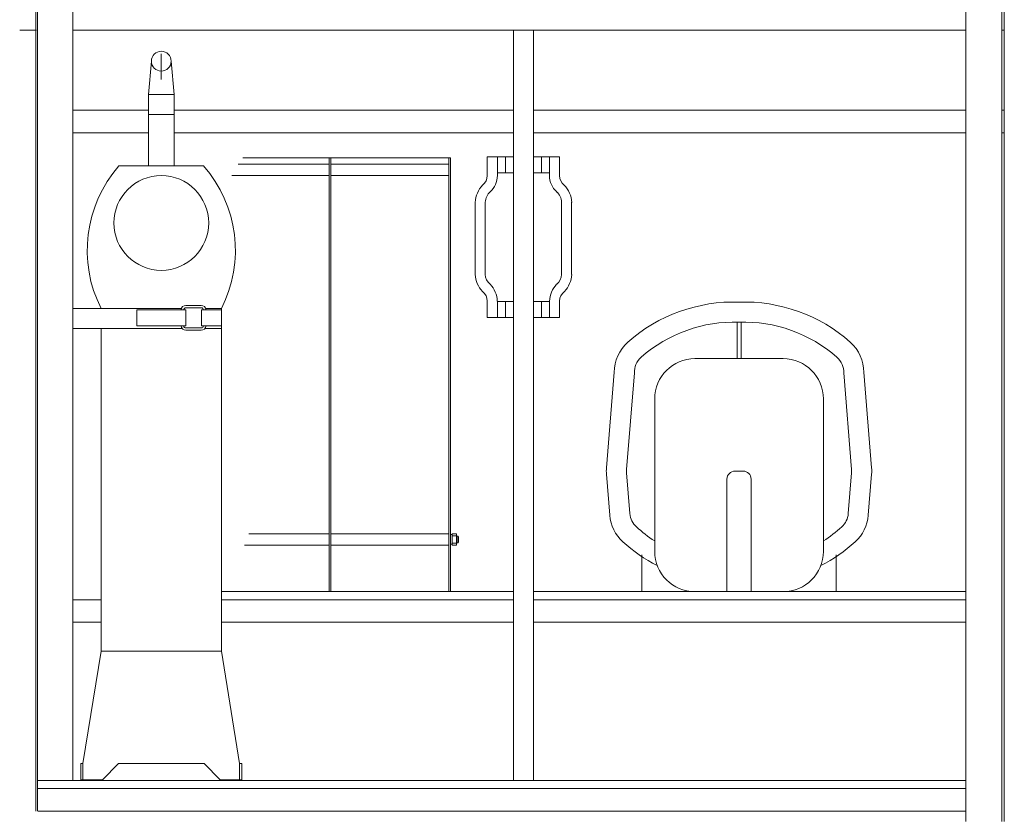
# Model space of a CAD drawing. Header units: metres. Extents: x -167 to 262, y -186 to 508.
# Tile 8 of 161: x 219.829 to 221.053, y -184.903 to -183.913. Entities that reach past the tile are written whole.
import ezdxf

# ---------------------------------------------------------------- set-up
doc = ezdxf.new("R2010")
doc.units = ezdxf.units.M
doc.header["$MEASUREMENT"] = 0

msp = doc.modelspace()

# ---------------------------------------------------------------- linework, layer by layer
at = {"color": 7, "linetype": 'Continuous', "lineweight": 13}
for p, q in [((219.8494, -183.4751), (219.8494, -184.8962)), ((221.0532, -183.4751), (221.0532, -184.9092)), ((219.8514, -183.4781), (219.8514, -184.8962)), ((219.8294, -183.926), (219.8504, -183.926)), ((219.8953, -183.926), (221.0048, -183.926)), ((220.443, -183.926), (220.443, -184.8582)), ((220.468, -183.926), (220.468, -184.8582)), ((221.0497, -183.926), (221.0522, -183.926)), ((219.9931, -183.9645), (219.9895, -184.0058)), ((220.0054, -183.9554), (220.0054, -183.9873)), ((220.0054, -183.9623), (220.0054, -183.9873)), ((220.0177, -183.9642), (220.0214, -184.0058)), ((220.0054, -184.0058), (219.9895, -184.0058)), ((219.9895, -184.0945), (219.9895, -184.0058)), ((220.0054, -184.0058), (220.0214, -184.0058)), ((220.0214, -184.0945), (220.0214, -184.0058)), ((219.9895, -184.0254), (219.8953, -184.0254)), ((220.443, -184.0254), (220.0214, -184.0254)), ((221.0048, -184.0254), (220.468, -184.0254)), ((221.0522, -184.0254), (221.0497, -184.0254)), ((220.0054, -184.0308), (219.9895, -184.0308)), ((220.0054, -184.0308), (220.0214, -184.0308)), ((219.9895, -184.0533), (219.8953, -184.0533)), ((220.443, -184.0533), (220.0214, -184.0533)), ((221.0048, -184.0533), (220.468, -184.0533)), ((221.0522, -184.0533), (221.0497, -184.0533)), ((220.1066, -184.0843), (220.3649, -184.0843)), ((220.2141, -184.0843), (220.2141, -184.6235)), ((220.2161, -184.0843), (220.2161, -184.6235)), ((220.3629, -184.0843), (220.3629, -184.6235)), ((220.3649, -184.0843), (220.3649, -184.6235)), ((220.4106, -184.0832), (220.4331, -184.0832)), ((220.4106, -184.1032), (220.4106, -184.0832)), ((220.4231, -184.1032), (220.4231, -184.0832)), ((220.4331, -184.0832), (220.443, -184.0832)), ((220.4331, -184.0832), (220.4331, -184.1032)), ((220.4331, -184.1032), (220.4331, -184.0832)), ((220.443, -184.1032), (220.443, -184.0832)), ((220.468, -184.1032), (220.468, -184.0832)), ((220.478, -184.0832), (220.468, -184.0832)), ((220.5005, -184.0832), (220.478, -184.0832)), ((220.478, -184.0832), (220.478, -184.1032)), ((220.478, -184.1032), (220.478, -184.0832)), ((220.488, -184.1032), (220.488, -184.0832)), ((220.5005, -184.1032), (220.5005, -184.0832)), ((219.9527, -184.0945), (220.0054, -184.0945)), ((220.0581, -184.0945), (220.0054, -184.0945)), ((220.1008, -184.0925), (220.2141, -184.0925)), ((220.2161, -184.0925), (220.3629, -184.0925)), ((220.2141, -184.1065), (220.0932, -184.1065)), ((220.3629, -184.1065), (220.2161, -184.1065)), ((220.4106, -184.1032), (220.4106, -184.1066)), ((220.4231, -184.1032), (220.4231, -184.1066)), ((220.4331, -184.1032), (220.4231, -184.1032)), ((220.443, -184.1032), (220.4331, -184.1032)), ((220.468, -184.1032), (220.478, -184.1032)), ((220.478, -184.1032), (220.488, -184.1032)), ((220.488, -184.1032), (220.488, -184.1066)), ((220.5005, -184.1032), (220.5005, -184.1066)), ((220.3956, -184.1391), (220.3956, -184.2295)), ((220.4081, -184.1397), (220.4081, -184.2294)), ((220.503, -184.1397), (220.503, -184.2294)), ((220.5154, -184.1391), (220.5154, -184.2295)), ((220.055, -184.2678), (220.036, -184.2678)), ((220.055, -184.2708), (220.036, -184.2708)), ((220.4106, -184.263), (220.4106, -184.2625)), ((220.4106, -184.283), (220.4106, -184.263)), ((220.4231, -184.263), (220.4231, -184.2625)), ((220.4231, -184.263), (220.4331, -184.263)), ((220.4231, -184.283), (220.4231, -184.263)), ((220.4331, -184.263), (220.443, -184.263)), ((220.4331, -184.263), (220.4331, -184.283)), ((220.4331, -184.283), (220.4331, -184.263)), ((220.443, -184.283), (220.443, -184.263)), ((220.468, -184.283), (220.468, -184.263)), ((220.478, -184.263), (220.468, -184.263)), ((220.488, -184.263), (220.478, -184.263)), ((220.478, -184.263), (220.478, -184.283)), ((220.478, -184.283), (220.478, -184.263)), ((220.488, -184.263), (220.488, -184.2625)), ((220.488, -184.283), (220.488, -184.263)), ((220.5005, -184.263), (220.5005, -184.2625)), ((220.5005, -184.283), (220.5005, -184.263)), ((219.8953, -184.2717), (220.0304, -184.2717)), ((220.0357, -184.2733), (219.9749, -184.2733)), ((219.9749, -184.2733), (219.9749, -184.2933)), ((220.0357, -184.2733), (220.0357, -184.2933)), ((220.0803, -184.2733), (220.0554, -184.2733)), ((220.0554, -184.2733), (220.0554, -184.2933)), ((220.0606, -184.2717), (220.0803, -184.2717)), ((220.0803, -184.2717), (220.0803, -184.6974)), ((220.4331, -184.283), (220.4106, -184.283)), ((220.443, -184.283), (220.4331, -184.283)), ((220.468, -184.283), (220.478, -184.283)), ((220.478, -184.283), (220.5005, -184.283)), ((220.0357, -184.2933), (219.9749, -184.2933)), ((220.055, -184.2958), (220.036, -184.2958)), ((220.0803, -184.2933), (220.0554, -184.2933)), ((220.721, -184.2886), (220.721, -184.3339)), ((220.726, -184.2886), (220.726, -184.3339)), ((219.8953, -184.2966), (220.0314, -184.2966)), ((219.9305, -184.2966), (219.9305, -184.6974)), ((220.055, -184.2987), (220.036, -184.2987)), ((220.0596, -184.2966), (220.0803, -184.2966)), ((220.6686, -184.3339), (220.7784, -184.3339)), ((220.6187, -184.5736), (220.6187, -184.3839)), ((220.8284, -184.3839), (220.8284, -184.5736)), ((220.7285, -184.4738), (220.7185, -184.4738)), ((220.7085, -184.4837), (220.7085, -184.6235)), ((220.7385, -184.4837), (220.7385, -184.6235)), ((220.1142, -184.5517), (220.2141, -184.5517)), ((220.2161, -184.5517), (220.3629, -184.5517)), ((220.3668, -184.5527), (220.3649, -184.5527)), ((220.3668, -184.5515), (220.3668, -184.5659)), ((220.3723, -184.5515), (220.3668, -184.5515)), ((220.3723, -184.5659), (220.3723, -184.5515)), ((220.3668, -184.5647), (220.3649, -184.5647)), ((220.3723, -184.554), (220.3668, -184.554)), ((220.3668, -184.5634), (220.3723, -184.5634)), ((220.3738, -184.5547), (220.3723, -184.5547)), ((220.3738, -184.5627), (220.3723, -184.5627)), ((220.3738, -184.5627), (220.3738, -184.5547)), ((220.3738, -184.5547), (220.3748, -184.5557)), ((220.3738, -184.5627), (220.3748, -184.5617)), ((220.3748, -184.5617), (220.3748, -184.5557)), ((220.2141, -184.5657), (220.1087, -184.5657)), ((220.3629, -184.5657), (220.2161, -184.5657)), ((220.3668, -184.5659), (220.3723, -184.5659)), ((220.6028, -184.5778), (220.6028, -184.6235)), ((220.8443, -184.5778), (220.8443, -184.6235)), ((220.443, -184.6235), (220.0803, -184.6235)), ((221.0053, -184.6235), (220.468, -184.6235)), ((219.9305, -184.6335), (219.8953, -184.6335)), ((220.443, -184.6335), (220.0803, -184.6335)), ((221.0053, -184.6335), (220.468, -184.6335)), ((219.9305, -184.6615), (219.8953, -184.6615)), ((220.443, -184.6615), (220.0803, -184.6615)), ((221.0053, -184.6615), (220.468, -184.6615)), ((219.908, -184.8372), (219.9305, -184.6974)), ((219.9305, -184.6974), (220.0803, -184.6974)), ((220.1028, -184.8372), (220.0803, -184.6974)), ((219.9055, -184.8572), (219.9055, -184.8372)), ((219.908, -184.8372), (219.9055, -184.8372)), ((219.908, -184.8572), (219.908, -184.8372)), ((219.9324, -184.8572), (219.9524, -184.8372)), ((219.9524, -184.8372), (220.0585, -184.8372)), ((220.0784, -184.8572), (220.0585, -184.8372)), ((220.1028, -184.8372), (220.1053, -184.8372)), ((220.1028, -184.8572), (220.1028, -184.8372)), ((220.1053, -184.8572), (220.1053, -184.8372)), ((219.8514, -184.8582), (221.0053, -184.8582)), ((219.9055, -184.8572), (219.9324, -184.8572)), ((220.0784, -184.8572), (220.1053, -184.8572)), ((219.8514, -184.8682), (220.136, -184.8682)), ((220.8729, -184.8682), (219.9193, -184.8682)), ((219.9193, -184.8682), (220.8729, -184.8682)), ((220.136, -184.8682), (221.0053, -184.8682)), ((219.8524, -184.8962), (221.0053, -184.8962))]:
    msp.add_line(p, q, dxfattribs=at)
for points in [[(219.8953, -184.8582), (219.8953, -183.6279), (219.8514, -183.6279)], [(221.0502, -184.9092), (221.0502, -183.6279), (221.0053, -183.6279), (221.0053, -184.9092)]]:
    msp.add_lwpolyline(points, dxfattribs=at)
for points in [[(220.7235, -184.2637, 0.190619), (220.5853, -184.3135, 0.215322), (220.5684, -184.351), (220.5587, -184.4696, 0.040644), (220.5587, -184.4777), (220.5629, -184.5286, 0.190361), (220.5791, -184.5615, 0.065445), (220.6219, -184.5912)], [(220.8252, -184.5912, 0.065445), (220.8679, -184.5615, 0.190361), (220.8842, -184.5286), (220.8883, -184.4777, 0.040644), (220.8883, -184.4696), (220.8786, -184.351, 0.215322), (220.8617, -184.3135, 0.190619), (220.7235, -184.2637)], [(220.7235, -184.2887, 0.191767), (220.6018, -184.3323, 0.224149), (220.5934, -184.3518), (220.5836, -184.4716, 0.040644), (220.5836, -184.4757), (220.5878, -184.5266, 0.190361), (220.5959, -184.543, 0.041186), (220.6187, -184.5605)], [(220.8284, -184.5605, 0.041186), (220.8512, -184.543, 0.190361), (220.8593, -184.5266), (220.8634, -184.4757, 0.040644), (220.8634, -184.4716), (220.8537, -184.3518, 0.224149), (220.8452, -184.3323, 0.191767), (220.7235, -184.2887)]]:
    msp.add_lwpolyline(points, format="xyb", dxfattribs=at)
for centre, radius in [((220.0054, -183.9644), 0.0123), ((220.0054, -184.1654), 0.0589)]:
    msp.add_circle(centre, radius, dxfattribs=at)
for centre, radius, start, end in [((220.0726, -184.1995), 0.1593, 138.7812, 206.9268), ((219.9382, -184.1995), 0.1593, 333.0732, 41.2188), ((220.3956, -184.1066), 0.015, 307.9327, 0), ((220.3956, -184.1066), 0.0275, 312.3996, 0), ((220.5154, -184.1066), 0.0275, 180, 227.6004), ((220.5154, -184.1066), 0.015, 180, 232.0673), ((220.428, -184.1411), 0.0324, 135.6425, 177.6712), ((220.4831, -184.1411), 0.0324, 2.3288, 44.3575), ((220.4272, -184.1408), 0.0191, 132.2793, 176.6906), ((220.4839, -184.1408), 0.0191, 3.3094, 47.7207), ((220.4285, -184.2279), 0.0329, 182.5214, 223.3606), ((220.4231, -184.2294), 0.015, 180, 233.9471), ((220.488, -184.2294), 0.015, 306.0529, 0), ((220.4826, -184.2279), 0.0329, 316.6394, 357.4786), ((220.3899, -184.2641), 0.0332, 2.639, 42.8257), ((220.5211, -184.2641), 0.0332, 137.1743, 177.361), ((220.3956, -184.2625), 0.015, 0, 53.3246), ((220.5154, -184.2625), 0.015, 126.6754, 180), ((220.036, -184.2738), 0.00599, 90, 175.603), ((220.036, -184.2738), 0.003, 90, 171.1799), ((220.055, -184.2738), 0.00599, 4.397, 90), ((220.055, -184.2738), 0.003, 8.8201, 90), ((220.036, -184.2928), 0.00599, 185.1636, 270), ((220.036, -184.2928), 0.003, 190.3698, 270), ((220.055, -184.2928), 0.00599, 270, 354.8364), ((220.055, -184.2928), 0.003, 270, 349.6302), ((220.6686, -184.3839), 0.0499, 90, 180), ((220.7784, -184.3839), 0.0499, 0, 90), ((220.7185, -184.4837), 0.00999, 90, 180), ((220.7285, -184.4837), 0.00999, 0, 90), ((220.6686, -184.5736), 0.0499, 180, 270), ((220.7784, -184.5736), 0.0499, 270, 0)]:
    msp.add_arc(centre, radius, start, end, dxfattribs=at)

doc.saveas('drawing.dxf')
